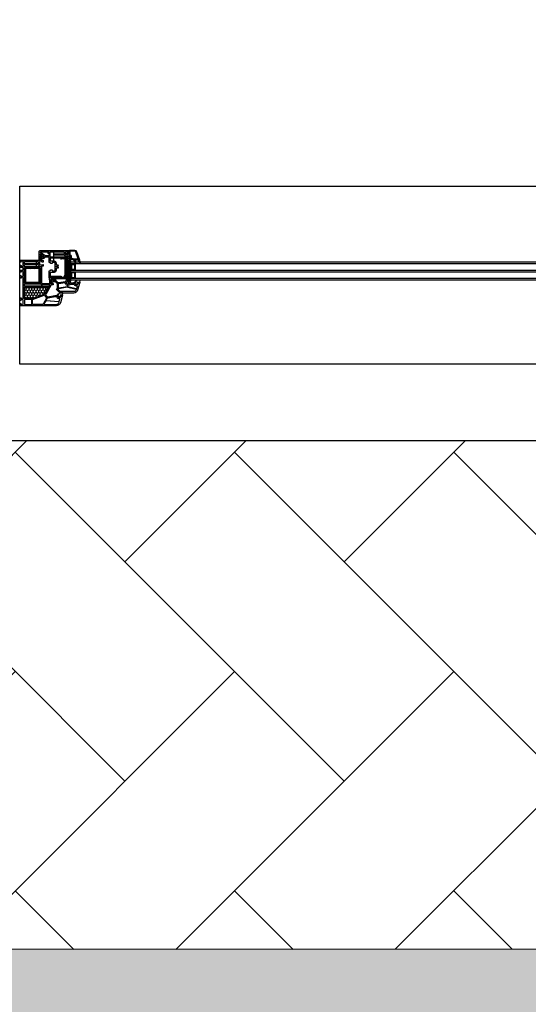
# Model space of a CAD drawing. Header units: millimetres. Extents: x 53645 to 137188, y 78097 to 135542.
# Tile 18 of 256: x 63921 to 64921, y 83594 to 85530. Entities that reach past the tile are written whole.
import ezdxf

# ---------------------------------------------------------------- set-up
doc = ezdxf.new("R2010")
doc.units = ezdxf.units.MM
for name, color, linetype, lineweight in [('GP-graas', 94, 'Continuous', 9), ('GP-POKRITIE1', 7, 'Continuous', 9), ('stair1', 7, 'Continuous', 15)]:
    doc.layers.add(name, color=color, linetype=linetype, lineweight=lineweight)
doc.layers.add('line 1 GP', color=90, linetype='Continuous', lineweight=0, plot=False)
doc.layers.add('tree', color=67, linetype='Continuous')

# ---------------------------------------------------------------- blocks, each defined once
blk = doc.blocks.new('_F85QCL')
at = {"color": 0}
for p, q in [((70.79, 224.37), (55.03, 200.29)), ((60.59, 226.22), (67.08, 201.22)), ((12.94, 218.41), (-2.82, 194.34)), ((2.74, 220.26), (9.23, 195.26)), ((33.72, 216.83), (40.21, 191.82)), ((93.95, 215.11), (100.44, 190.1)), ((43.91, 214.97), (28.16, 190.9)), ((52.25, 214.18), (75.42, 212.33)), ((104.14, 213.25), (88.39, 189.18)), ((-47.29, 206.37), (-63.05, 182.3)), ((-57.49, 208.23), (-51, 183.22)), ((-5.6, 208.23), (17.57, 206.37)), ((25.38, 204.79), (48.55, 202.94)), ((85.61, 203.07), (108.78, 201.22)), ((-65.83, 196.19), (-42.66, 194.34)), ((4.33, 197.78), (-11.42, 173.7)), ((-5.86, 199.63), (0.63, 174.63)), ((-85.15, 189.18), (-100.91, 165.1)), ((-95.35, 191.03), (-88.86, 166.03)), ((-23.2, 184.02), (-38.95, 159.94)), ((-33.4, 185.87), (-26.91, 160.87)), ((-14.2, 187.59), (8.97, 185.74)), ((-103.69, 178.99), (-80.52, 177.14)), ((-124.74, 170.26), (-140.49, 146.18)), ((-134.93, 172.11), (-128.44, 147.11)), ((-41.73, 173.83), (-18.57, 171.98)), ((54.37, 168.67), (60.86, 143.67)), ((162.79, 168.67), (169.27, 143.67)), ((-76.42, 161.79), (-69.93, 136.79)), ((64.56, 166.82), (48.81, 142.74)), ((102.42, 163.38), (86.67, 139.3)), ((92.23, 165.23), (98.72, 140.23)), ((140.28, 163.38), (124.53, 139.3)), ((130.09, 165.23), (136.58, 140.23)), ((172.98, 166.82), (157.23, 142.74)), ((-143.27, 160.07), (-120.1, 158.22)), ((-66.22, 159.94), (-81.98, 135.86)), ((46.03, 156.63), (69.2, 154.78)), ((154.45, 156.63), (177.61, 154.78)), ((-84.76, 149.75), (-61.59, 147.9)), ((83.89, 153.19), (107.06, 151.34)), ((121.75, 153.19), (144.92, 151.34)), ((145.58, 136), (152.06, 110.99)), ((-109.25, 130.71), (-125, 106.63)), ((-119.44, 132.56), (-112.95, 107.55)), ((155.77, 134.14), (140.02, 110.07)), ((137.24, 123.96), (160.4, 122.11)), ((198.79, 122.11), (183.04, 98.03)), ((188.6, 123.96), (195.09, 98.96)), ((-127.78, 120.52), (-104.61, 118.67)), ((-30.09, 118.67), (-45.84, 94.59)), ((-40.28, 120.52), (-33.79, 95.52)), ((102.42, 118.67), (86.67, 94.59)), ((92.23, 120.52), (98.72, 95.52)), ((-150.55, 110.07), (-166.3, 85.99)), ((-160.74, 111.92), (-154.26, 86.92)), ((-48.62, 108.48), (-25.45, 106.63)), ((57.68, 110.07), (41.93, 85.99)), ((47.49, 111.92), (53.97, 86.92)), ((83.89, 108.48), (107.06, 106.63)), ((180.26, 111.92), (203.43, 110.07)), ((235.07, 108.48), (241.55, 83.48)), ((245.26, 106.63), (229.51, 82.55)), ((-169.08, 99.88), (-145.92, 98.03)), ((39.15, 99.88), (62.31, 98.03)), ((124.8, 96.31), (109.04, 72.23)), ((114.6, 98.16), (121.09, 73.16)), ((191.91, 96.31), (176.16, 72.23)), ((181.72, 98.16), (188.2, 73.16)), ((226.73, 96.44), (249.89, 94.59)), ((-9.43, 87.71), (-25.19, 63.63)), ((-19.63, 89.56), (-13.14, 64.56)), ((-181.39, 80.96), (-174.91, 55.96)), ((106.26, 86.12), (129.43, 84.27)), ((155.77, 82.55), (140.02, 58.48)), ((145.58, 84.4), (152.06, 59.4)), ((173.38, 86.12), (196.54, 84.27)), ((-171.2, 79.11), (-186.95, 55.04)), ((-27.97, 77.53), (-4.8, 75.67)), ((-189.73, 68.93), (-166.57, 67.07)), ((137.24, 72.37), (160.4, 70.51)), ((210.84, 63.63), (195.09, 39.56)), ((200.65, 65.49), (207.13, 40.48)), ((228.18, 62.05), (234.67, 37.04)), ((238.37, 60.2), (222.62, 36.12)), ((-150.55, 48.16), (-166.3, 24.08)), ((-160.74, 50.01), (-154.26, 25.01)), ((192.31, 53.45), (215.47, 51.6)), ((219.84, 50.01), (243.01, 48.16)), ((-202.18, 36.12), (-217.93, 12.04)), ((-212.37, 37.97), (-205.88, 12.97)), ((-169.08, 37.97), (-145.92, 36.12)), ((86.94, 36.12), (71.18, 12.04)), ((76.74, 37.97), (83.23, 12.97)), ((167.82, 36.12), (152.06, 12.04)), ((157.62, 37.97), (164.11, 12.97)), ((-107.39, 27.65), (-100.91, 2.65)), ((-220.71, 25.93), (-197.54, 24.08)), ((-97.2, 25.8), (-112.95, 1.72)), ((68.4, 25.93), (91.57, 24.08)), ((149.28, 25.93), (172.45, 24.08)), ((210.84, 24.08), (195.09, 0)), ((200.65, 25.93), (207.13, 0.93)), ((-115.73, 15.61), (-92.57, 13.76)), ((192.31, 13.89), (215.47, 12.04)), ((235.07, 7.02), (241.55, -17.99)), ((245.26, 5.16), (229.51, -18.91)), ((-179.8, -5.16), (-195.56, -29.23)), ((-190, -3.3), (-183.51, -28.31)), ((226.73, -5.02), (249.89, -6.87)), ((52.52, -10.31), (36.76, -34.39)), ((42.32, -8.46), (48.81, -33.47)), ((191.91, -10.31), (176.16, -34.39)), ((181.72, -8.46), (188.2, -33.47)), ((-198.34, -15.34), (-175.17, -17.19)), ((-24.79, -25.66), (-18.3, -50.66)), ((33.98, -20.5), (57.15, -22.35)), ((173.38, -20.5), (196.54, -22.35)), ((-14.6, -27.51), (-30.35, -51.59)), ((-203.76, -39.42), (-197.28, -64.42)), ((-33.13, -37.7), (-9.96, -39.55)), ((154.05, -37.83), (138.3, -61.91)), ((143.86, -35.98), (150.34, -60.98)), ((-193.57, -41.27), (-209.32, -65.35)), ((222.89, -42.99), (207.13, -67.07)), ((212.69, -41.14), (219.18, -66.14)), ((-212.1, -51.46), (-188.94, -53.31)), ((-140.22, -53.31), (-155.98, -77.38)), ((-150.42, -51.46), (-143.93, -76.46)), ((135.52, -48.02), (158.68, -49.87)), ((204.35, -53.18), (227.52, -55.03)), ((243.67, -53.18), (250.16, -78.18)), ((253.86, -55.03), (238.11, -79.1)), ((-158.76, -63.49), (-135.59, -65.35)), ((159.35, -66.93), (165.83, -91.94)), ((235.33, -65.21), (258.5, -67.07)), ((169.54, -68.79), (153.79, -92.86)), ((86.94, -77.38), (71.18, -101.46)), ((76.74, -75.53), (83.23, -100.54)), ((151.01, -78.97), (174.17, -80.82)), ((-183.25, -82.54), (-199, -106.62)), ((-193.44, -80.69), (-186.95, -105.69)), ((-93.76, -84.26), (-109.51, -108.34)), ((-103.95, -82.41), (-97.47, -107.41)), ((-201.78, -92.73), (-178.61, -94.58)), ((68.4, -87.57), (91.57, -89.42)), ((216, -92.86), (200.25, -116.94)), ((205.81, -91.01), (212.3, -116.01)), ((-112.29, -94.45), (-89.13, -96.3)), ((-9.43, -99.74), (-25.19, -123.82)), ((-19.63, -97.89), (-13.14, -122.89)), ((-146.97, -106.49), (-140.49, -131.49)), ((126.52, -104.9), (110.76, -128.98)), ((116.32, -103.05), (122.81, -128.05)), ((197.47, -103.05), (220.64, -104.9)), ((-136.78, -108.34), (-152.53, -132.42)), ((-27.97, -109.93), (-4.8, -111.78)), ((-155.31, -118.53), (-132.15, -120.38)), ((107.98, -115.09), (131.15, -116.94)), ((174.7, -120.38), (158.95, -144.46)), ((164.51, -118.53), (170.99, -143.53)), ((-57.62, -134.14), (-73.37, -158.21)), ((-67.81, -132.28), (-61.33, -157.29)), ((156.17, -130.56), (179.33, -132.42)), ((-129.77, -146.04), (-123.28, -171.05)), ((-76.15, -144.32), (-52.99, -146.18)), ((40.6, -146.04), (47.09, -171.05)), ((-119.57, -147.89), (-135.33, -171.97)), ((50.8, -147.89), (35.04, -171.97)), ((-138.11, -158.08), (-114.94, -159.93)), ((32.26, -158.08), (55.43, -159.93)), ((-98.79, -173.56), (-92.3, -198.56)), ((-14.6, -170.25), (-30.35, -194.33)), ((-24.79, -168.4), (-18.3, -193.4)), ((86.94, -170.25), (71.18, -194.33)), ((76.74, -168.4), (83.23, -193.4)), ((-88.6, -175.41), (-104.35, -199.49)), ((-72.98, -180.44), (-66.49, -205.44)), ((-33.13, -180.44), (-9.96, -182.29)), ((68.4, -180.44), (91.57, -182.29)), ((-107.13, -185.6), (-83.96, -187.45)), ((-62.78, -182.29), (-78.54, -206.37)), ((138.56, -184.01), (122.81, -208.09)), ((128.37, -182.16), (134.86, -207.16)), ((-81.32, -192.48), (-58.15, -194.33)), ((120.03, -194.2), (143.2, -196.05)), ((-31.81, -208.09), (-47.56, -232.16)), ((-42, -206.23), (-35.51, -231.24)), ((31.87, -214.97), (16.11, -239.04)), ((21.67, -213.11), (28.16, -238.12)), ((78.33, -211.53), (62.58, -235.6)), ((68.14, -209.67), (74.62, -234.68)), ((-50.34, -218.27), (-27.17, -220.12)), ((59.8, -221.71), (82.96, -223.56)), ((13.33, -225.15), (36.5, -227))]:
    blk.add_line(p, q, dxfattribs=at)
blk = doc.blocks.new('3432')
h = blk.add_hatch()
h.set_pattern_fill('HONEY', color=0, angle=90, style=0)
h.set_pattern_definition([(90, (-15252.5834, 212.3573), (2.74963, 4.7625), [3.175, -6.35]), (330, (-15252.5834, 212.3573), (2.74963, -4.7625), [3.175, -6.35]), (30, (-15252.5834, 212.3573), (5.49926, 6e-07), [-6.35, 3.175])])
h.paths.add_polyline_path([(-15124.2, 302.6, -0.57735), (-15123.8, 301.8), (-15131.5, 288.5, 0.079163), (-15131.8, 287.5, -0.259107), (-15132.2, 287.1), (-15155.8, 278.5, -0.087489), (-15156, 278.5), (-15170.7, 278.5, -0.414214), (-15171.2, 279), (-15171.2, 302.1, -0.414214), (-15170.7, 302.6)])
at = {"color": 0}
for p, q in [((-15089.2, 367.7), (-15085.6, 369.8)), ((-15085.6, 369.8), (-15084, 369.5)), ((-15082.7, 374), (-15083.4, 373.3)), ((-15083.4, 370), (-15083.4, 373.3)), ((-15071.8, 374), (-15082.7, 374)), ((-15081.5, 364.9), (-15081.5, 371.6)), ((-15071.7, 372.1), (-15081, 372.1)), ((-15065.2, 357.1), (-15069.8, 370.7)), ((-15062.5, 354.9), (-15068, 371.3)), ((-15097.9, 358.8), (-15097.9, 358.8)), ((-15097.1, 357.3), (-15095.6, 358.8)), ((-15094.8, 357.3), (-15093.3, 358.8)), ((-15092.6, 357.3), (-15091.1, 358.8)), ((-15090.9, 356.7), (-15089.7, 357.9)), ((-15090.9, 354.4), (-15089.4, 355.9)), ((-15090.9, 352.2), (-15089.4, 353.7)), ((-15090.9, 349.9), (-15089.4, 351.4)), ((-15090.9, 347.7), (-15089.4, 349.2)), ((-15089.4, 365.7), (-15089.4, 367.3)), ((-15087.4, 365.7), (-15087.4, 366.1)), ((-15087.2, 366.5), (-15085.4, 367.6)), ((-15085.1, 367.6), (-15083.9, 367.4)), ((-15083.4, 353.6), (-15085.1, 354.1)), ((-15085.1, 354.1), (-15085.1, 351.7)), ((-15083.4, 351.7), (-15085.1, 351.7)), ((-15084.6, 351.7), (-15084.6, 347)), ((-15080.5, 313.2), (-15083.5, 361.2)), ((-15080.5, 361.2), (-15083.5, 313.2)), ((-15083.4, 364.6), (-15083.4, 366.9)), ((-15083.4, 310.6), (-15083.4, 353.6)), ((-15080.9, 362.5), (-15081.3, 362.5)), ((-15080.6, 364.4), (-15081, 364.4)), ((-15080.4, 358.9), (-15080.4, 362)), ((-15074.9, 354.7), (-15079.1, 356.8)), ((-15078.5, 358.9), (-15078.5, 362.3)), ((-15074.1, 356.5), (-15078.3, 358.5)), ((-15065.7, 356.4), (-15073.9, 356.4)), ((-15062.7, 354.5), (-15073.9, 354.5)), ((-15073, 352.5), (-15073.4, 354.5)), ((-15071.6, 354.3), (-15071.6, 354.5)), ((-15061.8, 349.2), (-15064.7, 354.5)), ((-15061, 349.5), (-15062.5, 354.9)), ((-15062.4, 354.8), (-15062.4, 354.8)), ((-15170.5, 338.7), (-15169.4, 339.7)), ((-15170.5, 336.5), (-15169, 338)), ((-15170.5, 334.4), (-15169, 335.9)), ((-15170.5, 332.3), (-15169, 333.8)), ((-15170.5, 330.1), (-15169, 331.6)), ((-15170.5, 328), (-15169, 329.5)), ((-15168.8, 338.3), (-15167.3, 339.8)), ((-15166.6, 338.3), (-15165.1, 339.8)), ((-15164.5, 338.3), (-15163, 339.8)), ((-15162.4, 338.3), (-15160.9, 339.8)), ((-15160.3, 338.3), (-15158.8, 339.8)), ((-15158.2, 338.3), (-15156.7, 339.8)), ((-15156, 338.3), (-15154.5, 339.8)), ((-15153.9, 338.3), (-15152.4, 339.8)), ((-15151.8, 338.3), (-15150.3, 339.8)), ((-15149.7, 338.3), (-15148.2, 339.8)), ((-15147.5, 338.3), (-15146, 339.8)), ((-15145.4, 338.3), (-15143.9, 339.8)), ((-15143.3, 338.3), (-15141.8, 339.8)), ((-15142, 337.4), (-15140.6, 338.8)), ((-15142, 335.3), (-15140.5, 336.8)), ((-15142, 333.2), (-15140.5, 334.7)), ((-15142, 331.1), (-15140.5, 332.6)), ((-15142, 328.9), (-15140.5, 330.4)), ((-15090.9, 345.4), (-15089.4, 346.9)), ((-15090.9, 343.1), (-15089.4, 344.6)), ((-15090.9, 340.9), (-15089.4, 342.4)), ((-15090.9, 338.6), (-15089.4, 340.1)), ((-15090.9, 336.3), (-15089.4, 337.8)), ((-15090.9, 334.1), (-15089.4, 335.6)), ((-15090.9, 331.8), (-15089.4, 333.3)), ((-15090.9, 329.6), (-15089.4, 331.1)), ((-15084.6, 348), (-15086.4, 348)), ((-15086.4, 348), (-15086.4, 317)), ((-15084.6, 347), (-15086.4, 347)), ((-15084.6, 345), (-15086.4, 345)), ((-15084.6, 337), (-15086.4, 337)), ((-15084.6, 335), (-15086.4, 335)), ((-15084.6, 334), (-15086.4, 334)), ((-15084.6, 345), (-15084.6, 319)), ((-15083.4, 341.2), (-15083.4, 317)), ((-15078, 347.3), (-15079, 347.3)), ((-15078, 346.3), (-15079, 346.3)), ((-15078, 346.3), (-15079, 346.3)), ((-15078, 345.3), (-15079, 345.3)), ((-15078, 344.3), (-15079, 344.3)), ((-15078, 343.3), (-15079, 343.3)), ((-15078, 342.3), (-15079, 342.3)), ((-15078, 341.3), (-15079, 341.3)), ((-15078, 340.3), (-15079, 340.3)), ((-15078, 339.3), (-15079, 339.3)), ((-15078, 338.3), (-15079, 338.3)), ((-15078, 337.3), (-15079, 337.3)), ((-15078, 336.3), (-15079, 336.3)), ((-15078, 331.3), (-15079, 331.3)), ((-15078, 330.3), (-15079, 330.3)), ((-15078, 330.3), (-15079, 330.3)), ((-15078, 329.3), (-15079, 329.3)), ((-15078, 346.3), (-15078, 347.3)), ((-15078, 336.3), (-15078, 335.3)), ((-15078, 330.3), (-15078, 331.3)), ((-15077, 347.3), (-15077, 346.3)), ((-15077, 336.3), (-15077, 335.3)), ((-15077, 331.3), (-15077, 330.3)), ((-15076, 347.3), (-15076, 346.3)), ((-15076, 336.3), (-15076, 335.3)), ((-15076, 331.3), (-15076, 330.3)), ((-15075, 347.3), (-15075, 346.3)), ((-15075, 336.3), (-15075, 335.3)), ((-15075, 331.3), (-15075, 330.3)), ((-15074, 347.3), (-15074, 346.3)), ((-15074, 336.3), (-15074, 335.3)), ((-15074, 331.3), (-15074, 330.3)), ((-15073, 347.3), (-15073, 346.3)), ((-15073, 336.3), (-15073, 335.3)), ((-15073, 331.3), (-15073, 330.3)), ((-15072.5, 347.3), (-15071.5, 347.3)), ((-15072.5, 346.3), (-15072.5, 347.3)), ((-15072.5, 346.3), (-15071.5, 346.3)), ((-15072.5, 346.3), (-15071.5, 346.3)), ((-15072.5, 345.3), (-15071.5, 345.3)), ((-15072.5, 344.3), (-15071.5, 344.3)), ((-15072.5, 343.3), (-15071.5, 343.3)), ((-15072.5, 342.3), (-15071.5, 342.3)), ((-15072.5, 341.3), (-15071.5, 341.3)), ((-15072.5, 340.3), (-15071.5, 340.3)), ((-15072.5, 339.3), (-15071.5, 339.3)), ((-15072.5, 338.3), (-15071.5, 338.3)), ((-15072.5, 337.3), (-15071.5, 337.3)), ((-15072.5, 336.3), (-15072.5, 335.3)), ((-15072.5, 336.3), (-15071.5, 336.3)), ((-15072.5, 331.3), (-15071.5, 331.3)), ((-15072.5, 330.3), (-15072.5, 331.3)), ((-15072.5, 330.3), (-15071.5, 330.3)), ((-15072.5, 330.3), (-15071.5, 330.3)), ((-15072.5, 329.3), (-15071.5, 329.3)), ((-15170.5, 325.9), (-15169, 327.4)), ((-15170.5, 323.8), (-15169, 325.3)), ((-15170.5, 321.7), (-15169, 323.2)), ((-15170.5, 319.5), (-15169, 321)), ((-15170.5, 317.4), (-15169, 318.9)), ((-15170.5, 315.3), (-15169, 316.8)), ((-15170.5, 313.2), (-15169, 314.7)), ((-15170.5, 311.1), (-15169, 312.6)), ((-15169.6, 309.9), (-15168.2, 311.3)), ((-15167.6, 309.8), (-15166.1, 311.3)), ((-15165.4, 309.8), (-15163.9, 311.3)), ((-15163.3, 309.8), (-15161.8, 311.3)), ((-15161.2, 309.8), (-15159.7, 311.3)), ((-15159.1, 309.8), (-15157.6, 311.3)), ((-15157, 309.8), (-15155.8, 311)), ((-15154.8, 309.8), (-15153.3, 311.3)), ((-15152.7, 309.8), (-15151.2, 311.3)), ((-15150.6, 309.8), (-15149.1, 311.3)), ((-15148.5, 309.8), (-15147, 311.3)), ((-15146.3, 309.8), (-15144.8, 311.3)), ((-15144.2, 309.8), (-15142.7, 311.3)), ((-15142.1, 309.8), (-15140.5, 311.4)), ((-15142, 326.8), (-15140.5, 328.3)), ((-15142, 324.7), (-15140.5, 326.2)), ((-15142, 322.6), (-15140.5, 324.1)), ((-15142, 320.5), (-15140.5, 322)), ((-15142, 318.3), (-15140.5, 319.8)), ((-15142, 316.2), (-15140.5, 317.7)), ((-15142, 314.1), (-15140.5, 315.6)), ((-15142, 312), (-15140.5, 313.5)), ((-15119.1, 321.8), (-15117.4, 323.5)), ((-15118.3, 320.2), (-15117.1, 321.5)), ((-15116.7, 321.9), (-15115.1, 323.5)), ((-15116.3, 320), (-15114.8, 321.5)), ((-15114.4, 321.9), (-15112.9, 323.5)), ((-15114, 320), (-15112.5, 321.5)), ((-15112.2, 321.9), (-15110.6, 323.5)), ((-15111.8, 320), (-15110.3, 321.5)), ((-15109.9, 321.9), (-15108.3, 323.5)), ((-15109.5, 320), (-15108, 321.5)), ((-15107.7, 321.9), (-15106.1, 323.5)), ((-15107.2, 320), (-15105.7, 321.5)), ((-15105.4, 321.9), (-15103.8, 323.5)), ((-15105, 320), (-15103.5, 321.5)), ((-15103.1, 321.9), (-15101.6, 323.5)), ((-15102.7, 320), (-15101.2, 321.5)), ((-15100.9, 321.9), (-15099.3, 323.5)), ((-15100.5, 320), (-15099, 321.5)), ((-15098.2, 320), (-15096.7, 321.5)), ((-15095.9, 320), (-15094.4, 321.5)), ((-15093.7, 320), (-15091.2, 322.5)), ((-15092.3, 323.7), (-15089.4, 326.5)), ((-15090.9, 327.3), (-15089.4, 328.8)), ((-15084.6, 320), (-15086.4, 320)), ((-15084.6, 319), (-15086.4, 319)), ((-15084.6, 317), (-15086.4, 317)), ((-15086.4, 317), (-15084.6, 310.4)), ((-15084.7, 310.4), (-15084.7, 308.5)), ((-15084.6, 319), (-15084.6, 319.6)), ((-15084.6, 310.4), (-15084.6, 317)), ((-15084.6, 310.6), (-15084.6, 317)), ((-15083.4, 315), (-15084.6, 315)), ((-15084.6, 310.4), (-15083.4, 310.6)), ((-15080.9, 312.9), (-15083.5, 312.9)), ((-15083.5, 309.1), (-15080.9, 309.8)), ((-15080.9, 309.8), (-15080.9, 312.9)), ((-15078, 328.3), (-15079, 328.3)), ((-15078, 327.3), (-15079, 327.3)), ((-15078, 326.3), (-15079, 326.3)), ((-15078, 325.3), (-15079, 325.3)), ((-15078, 324.3), (-15079, 324.3)), ((-15078, 323.3), (-15079, 323.3)), ((-15078, 322.3), (-15079, 322.3)), ((-15078, 321.3), (-15079, 321.3)), ((-15078, 320.3), (-15079, 320.3)), ((-15078, 320.3), (-15078, 319.3)), ((-15077, 320.3), (-15077, 319.3)), ((-15076, 320.3), (-15076, 319.3)), ((-15075, 320.3), (-15075, 319.3)), ((-15074, 320.3), (-15074, 319.3)), ((-15073, 320.3), (-15073, 319.3)), ((-15072.5, 328.3), (-15071.5, 328.3)), ((-15072.5, 327.3), (-15071.5, 327.3)), ((-15072.5, 326.3), (-15071.5, 326.3)), ((-15072.5, 325.3), (-15071.5, 325.3)), ((-15072.5, 324.3), (-15071.5, 324.3)), ((-15072.5, 323.3), (-15071.5, 323.3)), ((-15072.5, 322.3), (-15071.5, 322.3)), ((-15072.5, 321.3), (-15071.5, 321.3)), ((-15072.5, 320.3), (-15072.5, 319.3)), ((-15072.5, 320.3), (-15071.5, 320.3)), ((-15084.7, 308.5), (-15083.5, 308.9)), ((-15083.5, 308.9), (-15083.5, 309.1))]:
    blk.add_line(p, q, dxfattribs=at)
for points in [[(-15180.5, 500), (-13180.4, 500), (-13180.4, 150), (-15180.5, 150)], [(-15080.5, 315.2), (-15080.5, 313.2), (-15083.5, 313.2), (-15083.5, 361.2), (-15080.5, 361.2)], [(-13948.4, 347.3), (-15080.5, 347.3), (-15080.5, 351.3), (-13948.4, 351.3)], [(-13948.4, 331.3), (-15080.5, 331.3), (-15080.5, 335.3), (-13948.4, 335.3)], [(-15079, 347.3), (-15071.5, 347.3), (-15071.5, 335.3), (-15079, 335.3)], [(-15079, 331.3), (-15071.5, 331.3), (-15071.5, 319.3), (-15079, 319.3)], [(-15078, 346.3), (-15072.5, 346.3), (-15072.5, 336.3), (-15078, 336.3)], [(-15078, 330.3), (-15072.5, 330.3), (-15072.5, 320.3), (-15078, 320.3)], [(-13948.4, 315.3), (-15080.5, 315.3), (-15080.5, 319.3), (-13948.4, 319.3)]]:
    blk.add_lwpolyline(points, close=True, dxfattribs=at)
for points in [[(-15084.2, 374), (-15083.4, 373.3), (-15083.4, 372.8), (-15083.6, 370, -0.446275), (-15084.2, 369.5), (-15085.3, 369.7, -0.36397), (-15085.7, 370.2), (-15085.7, 371.2, 0.414214), (-15086.2, 371.7), (-15088.9, 371.7, 0.414214), (-15090.4, 370.2), (-15090.4, 365.4), (-15089.4, 364.4), (-15084.2, 365.5, -0.454146), (-15083.6, 365), (-15083.5, 362.4, -0.016582), (-15083.4, 362.2), (-15083.4, 354.3, -0.493145), (-15083.8, 354), (-15085.8, 354.5, 0.493145), (-15086.4, 354.1), (-15086.4, 331.7, -0.201513), (-15086.6, 331.4, 0.420084), (-15086.6, 330.6, -0.201513), (-15086.4, 330.3), (-15086.4, 315), (-15088.3, 310.8, 0.628383), (-15085.9, 308.1), (-15078.7, 310), (-15073.9, 310, 0.414214), (-15073.4, 310.5, -0.414214), (-15072.4, 311.5), (-15070.8, 311.5), (-15070.6, 311.2, -0.57735), (-15071.1, 310.3), (-15071.6, 310.3, 0.38517), (-15072.1, 309.9, 1.105542), (-15065.1, 309.9, 0.38517), (-15065.6, 310.3), (-15066, 310.3, -0.57735), (-15066.6, 311.2), (-15066.4, 311.5), (-15062.7, 311.5, -0.493145), (-15062.5, 311.1), (-15066.5, 295.9, -0.339454), (-15074.3, 290), (-15101, 290, -0.198912), (-15101.7, 290.3), (-15108.3, 296.9, -0.414214), (-15108.3, 297.6), (-15106.6, 299.3, 0.198912), (-15106.4, 299.6), (-15106.4, 308.3, 0.198912), (-15106.6, 308.6), (-15111.3, 313.4, 0.198912), (-15111.7, 313.5), (-15113.1, 313.5), (-15113.3, 313.8, -0.57735), (-15112.7, 314.7), (-15112.2, 314.7, 0.414214), (-15111.7, 315.2), (-15111.7, 316.6, 0.414214), (-15112.2, 317.1), (-15119.2, 317.1, 0.455633), (-15119.7, 316.5), (-15119.5, 315.1, 0.373972), (-15119, 314.7), (-15117.8, 314.7, -0.57735), (-15117.3, 313.8), (-15117.5, 313.5), (-15120.9, 313.5, -0.373885), (-15121.4, 313.9), (-15122.4, 321.5), (-15122.4, 333.6, -0.414214), (-15122.1, 333.9), (-15120.5, 333.9, 0.414214), (-15120.2, 334.2), (-15120.2, 335.6, -0.414214), (-15119.9, 335.9), (-15116.8, 335.9, -0.414214), (-15116.5, 335.6), (-15116.5, 334.4, 0.414214), (-15116, 333.9), (-15111.9, 333.9, 0.414214), (-15110.9, 334.9), (-15110.9, 341.3, -0.201513), (-15110.8, 341.6, 0.420084), (-15110.8, 342.4, -0.201513), (-15110.9, 342.7), (-15110.9, 349.1, 0.414214), (-15111.9, 350.1), (-15116, 350.1, 0.414214), (-15116.5, 349.6), (-15116.5, 348.4, -0.414214), (-15116.8, 348.1), (-15119.9, 348.1, -0.414214), (-15120.2, 348.4), (-15120.2, 349.8, 0.414214), (-15120.5, 350.1), (-15122.1, 350.1, -0.414214), (-15122.4, 350.4), (-15122.4, 359, 0.414214), (-15123.9, 360.5), (-15130.9, 360.5, 0.414214), (-15131.4, 360, -0.414214), (-15131.9, 359.5), (-15134.1, 359.5), (-15134.3, 359.8, -0.57735), (-15133.7, 360.7), (-15133.2, 360.7, 0.414214), (-15132.7, 361.2), (-15132.7, 362.2, 0.244698), (-15133, 362.6), (-15136, 364.7, 0.315299), (-15136.6, 364.7), (-15139.9, 362.4, 0.244698), (-15140.1, 362), (-15140.1, 361.2, 0.414214), (-15139.6, 360.7), (-15138.8, 360.7, -0.57735), (-15138.3, 359.8), (-15138.5, 359.5), (-15142.1, 359.5, -0.414214), (-15142.4, 359.8), (-15142.4, 371, -0.414214), (-15139.4, 374)], [(-15123.1, 371.2, -0.414214), (-15122.6, 370.7), (-15122.6, 369.7, -0.414214), (-15123.1, 369.2), (-15124.4, 369.2, 0.414214), (-15124.9, 368.7), (-15124.9, 368.5, 0.414214), (-15124.4, 368), (-15123.1, 368, -0.414214), (-15122.6, 367.5), (-15122.6, 363.5, -0.436376), (-15123.2, 363, 0.01877), (-15123.4, 363), (-15129.9, 363, -0.153915), (-15130.2, 363.1), (-15139.4, 369.6, -0.244698), (-15139.6, 370), (-15139.6, 370.7, -0.414214), (-15139.1, 371.2)], [(-15114.7, 371.2, -0.414214), (-15114.2, 370.7), (-15114.2, 361, -0.414214), (-15114.7, 360.5), (-15119.9, 360.5, -0.284915), (-15120.4, 360.8, 0.045769), (-15120.7, 361.4, -0.162278), (-15120.8, 361.7), (-15120.8, 370.7, -0.414214), (-15120.3, 371.2)], [(-15093.4, 371.2, -0.414214), (-15092.9, 370.7), (-15092.9, 366.7, -0.414214), (-15093.4, 366.2), (-15112.6, 366.2, -0.414214), (-15113.1, 366.7), (-15113.1, 370.7, -0.414214), (-15112.6, 371.2)], [(-15136.4, 309), (-15114.9, 309, -0.414214), (-15114.4, 308.5), (-15114.4, 307, -0.414214), (-15114.9, 306.5), (-15117.6, 306.5, 0.267949), (-15118.5, 306), (-15129.3, 287.3, 0.339454), (-15129.2, 286.1), (-15125.9, 282.8, 0.245592), (-15125, 282.5), (-15111.1, 285, -0.043661), (-15110.6, 285), (-15107.9, 285, 0.414214), (-15107.4, 285.5, -0.414214), (-15106.4, 286.5), (-15104.8, 286.5), (-15104.6, 286.2, -0.57735), (-15105.1, 285.3), (-15105.6, 285.3, 0.414214), (-15106.1, 284.8), (-15106.1, 284.5, 1), (-15099.1, 284.5), (-15099.1, 284.8, 0.414214), (-15099.6, 285.3), (-15100, 285.3, -0.57735), (-15100.6, 286.2), (-15100.4, 286.5), (-15096.7, 286.5, -0.493145), (-15096.5, 286.1), (-15100.5, 270.9, -0.339454), (-15108.3, 265), (-15179.9, 265, -0.414214), (-15180.4, 265.5), (-15180.4, 267.4), (-15180.4, 267.7), (-15178.9, 269.2), (-15178.4, 269.2, -0.414214), (-15177.9, 268.7), (-15177.9, 268.3, -0.198912), (-15178, 268.2), (-15178.7, 267.5, 0.700208), (-15178.4, 267), (-15174.2, 267.4, 0.388879), (-15173.7, 267.9), (-15173.7, 276.5, 0.388879), (-15174.2, 277), (-15178.1, 277.3, 0.700208), (-15178.4, 276.8), (-15178, 276.4, -0.198912), (-15177.9, 276.3), (-15177.9, 275.9, -0.414214), (-15178.4, 275.4), (-15178.9, 275.4), (-15180.4, 276.9), (-15180.4, 279.4), (-15178.9, 280.9), (-15178.4, 280.9, -0.414214), (-15177.9, 280.4), (-15177.9, 280, -0.198912), (-15178, 279.9), (-15178.4, 279.5, 0.700208), (-15178.1, 279), (-15174.2, 279.3, 0.388879), (-15173.7, 279.8), (-15173.7, 320.2, 0.388879), (-15174.2, 320.7), (-15178.1, 321, 0.700208), (-15178.4, 320.5), (-15178, 320.1, -0.198912), (-15177.9, 320), (-15177.9, 319.6, -0.414214), (-15178.4, 319.1), (-15178.9, 319.1), (-15180.4, 320.6), (-15180.4, 323.1), (-15178.9, 324.6), (-15178.4, 324.6, -0.414214), (-15177.9, 324.1), (-15177.9, 323.7, -0.198912), (-15178, 323.6), (-15178.4, 323.2, 0.700208), (-15178.1, 322.7), (-15174.2, 323, 0.388879), (-15173.7, 323.5), (-15173.7, 332.1, 0.388879), (-15174.2, 332.6), (-15178.4, 333, 0.700208), (-15178.7, 332.5), (-15178, 331.8, -0.198912), (-15177.9, 331.7), (-15177.9, 331.3, -0.414214), (-15178.4, 330.8), (-15178.9, 330.8), (-15180.4, 332.3), (-15180.4, 332.6), (-15180.4, 334.5, -0.414214), (-15179.9, 335), (-15174.2, 335, 0.414214), (-15173.7, 335.5), (-15173.7, 339.9, 0.414214), (-15174.2, 340.4), (-15179.9, 340.4, -0.414214), (-15180.4, 340.9), (-15180.4, 343.1), (-15178.9, 344.6), (-15178.4, 344.6, -0.414214), (-15177.9, 344.1), (-15177.9, 343.7, -0.198912), (-15178, 343.6), (-15178.7, 342.9, 0.700208), (-15178.4, 342.4), (-15174.2, 342.8, 0.388879), (-15173.7, 343.3), (-15173.7, 352.1, 0.388879), (-15174.2, 352.6), (-15178.4, 353, 0.700208), (-15178.7, 352.5), (-15178, 351.8, -0.198912), (-15177.9, 351.7), (-15177.9, 351.3, -0.414214), (-15178.4, 350.8), (-15178.9, 350.8), (-15180.4, 352.3), (-15180.4, 352.6), (-15180.4, 354.5, -0.414214), (-15179.9, 355), (-15135.2, 355), (-15134.4, 354.3), (-15134.4, 353.8), (-15134.6, 351, -0.446275), (-15135.2, 350.5), (-15136.3, 350.7, -0.36397), (-15136.7, 351.2), (-15136.7, 352.2, 0.414214), (-15137.2, 352.7), (-15139.9, 352.7, 0.414214), (-15141.4, 351.2), (-15141.4, 346.4), (-15140.4, 345.4), (-15135.2, 346.5, -0.454146), (-15134.6, 346), (-15134.4, 343.3, -0.51393), (-15134.8, 343), (-15136.8, 343.5, 0.493145), (-15137.4, 343.1), (-15137.4, 310, 0.414214)], [(-15170.7, 347.2, -0.414214), (-15171.2, 347.7), (-15171.2, 351.7, -0.414214), (-15170.7, 352.2), (-15148.9, 352.2, -0.414214), (-15148.4, 351.7), (-15148.4, 347.7, -0.414214), (-15148.9, 347.2)], [(-15146.8, 347.2, -0.414214), (-15147.3, 347.7), (-15147.3, 351.7, -0.414214), (-15146.8, 352.2), (-15144.4, 352.2, -0.414214), (-15143.9, 351.7), (-15143.9, 347.7, -0.414214), (-15144.4, 347.2)], [(-15139.3, 360.7, -0.414214), (-15139.8, 361.2, -0.054959), (-15139.7, 361.9, -0.351258), (-15139.5, 362.1), (-15133.1, 362.1, -0.351258), (-15132.9, 361.9, -0.054959), (-15132.8, 361.2, -0.414214), (-15133.3, 360.7), (-15133.8, 360.7, 0.57735), (-15134.3, 359.8), (-15134.1, 359.5), (-15132.6, 359.5, -0.414214), (-15132.4, 359.3), (-15132.4, 358.8, -0.407864), (-15133.4, 357.8), (-15139.6, 357.7, 0.433601), (-15140, 357.2), (-15140, 356.9, 0.363714), (-15139.3, 356.2), (-15138.3, 356.1, 0.169782), (-15138.1, 356.2, -1.241435), (-15137.7, 355), (-15140.8, 355, -0.414214), (-15142, 356.2), (-15142, 359.2, -0.414214), (-15141.7, 359.5), (-15138.5, 359.5), (-15138.3, 359.8, 0.57735), (-15138.9, 360.7)], [(-15137.8, 365.9, -0.520567), (-15137.8, 365.1), (-15139.4, 364, -0.606815), (-15140.1, 364.4), (-15140.1, 366.7, -0.606815), (-15139.4, 367.1)], [(-15114.7, 359.4, -0.414214), (-15114.2, 358.9), (-15114.2, 353.1, -0.414214), (-15114.7, 352.6), (-15119.4, 352.6, -0.414214), (-15119.9, 353.1), (-15119.9, 358.9, -0.414214), (-15119.4, 359.4)], [(-15100.2, 359.4, -0.414214), (-15099.7, 358.9), (-15099.7, 356.9, 1), (-15098.7, 356.9), (-15098.7, 358.9, -0.414214), (-15098.2, 359.4), (-15086.4, 359.4, -0.414214), (-15085.9, 358.9), (-15085.9, 357.6, -0.387795), (-15086.4, 357.1, 0.387795), (-15088.9, 354.3), (-15088.9, 332.3, 0.229416), (-15088.9, 329.7), (-15088.9, 320.1, -0.414214), (-15089.4, 319.6), (-15119.2, 319.6, -0.373972), (-15119.7, 320), (-15119.9, 321.6, -0.034844), (-15119.9, 321.7), (-15119.9, 330.9, -0.414214), (-15119.4, 331.4), (-15111.9, 331.4, 0.414214), (-15108.4, 334.9), (-15108.4, 338.7, -0.39896), (-15108, 339.2), (-15104.9, 339.4, 0.39896), (-15104.4, 339.9), (-15104.4, 340.3, 0.39896), (-15104.9, 340.8), (-15107.7, 341, -0.442836), (-15108.2, 341.5, 0.074681), (-15108.2, 342.5, -0.442836), (-15107.7, 343), (-15104.9, 343.2, 0.39896), (-15104.4, 343.7), (-15104.4, 344.1, 0.39896), (-15104.9, 344.6), (-15108, 344.8, -0.39896), (-15108.4, 345.3), (-15108.4, 349.1, 0.414214), (-15111.9, 352.6), (-15112.6, 352.6, -0.414214), (-15113.1, 353.1), (-15113.1, 358.9, -0.414214), (-15112.6, 359.4)], [(-15089.4, 356.8), (-15089.4, 326.5, -0.116434), (-15089.6, 325.6), (-15091.9, 321.1, -0.284079), (-15093.7, 320), (-15117.6, 320, -0.414214), (-15119.1, 321.5), (-15119.1, 322, -0.414214), (-15117.6, 323.5), (-15099.1, 323.5), (-15099.1, 321.9), (-15117.7, 321.9, 0.940252), (-15117.7, 321.5), (-15093.8, 321.5, 0.228035), (-15093.2, 321.8), (-15091, 326.3, 0.116434), (-15090.9, 326.5), (-15090.9, 356.8, 0.414214), (-15091.4, 357.3), (-15097.9, 357.3), (-15097.9, 358.8), (-15091.4, 358.8, -0.414214)], [(-15093.4, 365.5, -0.372896), (-15092.9, 365.1, 0.161969), (-15092.2, 363.7), (-15091.2, 362.7, 0.251647), (-15088.9, 362), (-15086.5, 362.5, -0.4743), (-15085.9, 362), (-15085.9, 361, -0.414214), (-15086.4, 360.5), (-15112.6, 360.5, -0.414214), (-15113.1, 361), (-15113.1, 365, -0.414214), (-15112.6, 365.5)], [(-15170.7, 341.5, -0.414214), (-15171.2, 342), (-15171.2, 346, -0.414214), (-15170.7, 346.5), (-15148.9, 346.5, -0.414214), (-15148.4, 346), (-15148.4, 342, -0.414214), (-15148.9, 341.5)], [(-15170.7, 309.4, -0.414214), (-15171.2, 309.9), (-15171.2, 319.1, 1), (-15171.2, 319.7), (-15171.2, 330.1, 1), (-15171.2, 330.7), (-15171.2, 339.9, -0.414214), (-15170.7, 340.4), (-15140.4, 340.4, -0.414214), (-15139.9, 339.9), (-15139.9, 309.9, -0.414214), (-15140.4, 309.4)], [(-15155.8, 311.3), (-15155.8, 309.8), (-15169, 309.8, -0.414214), (-15170.5, 311.3), (-15170.5, 338.3, -0.414214), (-15169, 339.8), (-15142, 339.8, -0.414214), (-15140.5, 338.3), (-15140.5, 311.3, -0.414214), (-15142, 309.8), (-15155.3, 309.8), (-15155.3, 311.3), (-15142, 311.3), (-15142, 338.3), (-15169, 338.3), (-15169, 311.3)], [(-15146.8, 341.5, -0.414214), (-15147.3, 342), (-15147.3, 346, -0.414214), (-15146.8, 346.5), (-15144.4, 346.5, -0.372896), (-15143.9, 346.1, 0.161969), (-15143.2, 344.7), (-15142.2, 343.7, 0.198912), (-15140.4, 342.9, -0.414214), (-15139.9, 342.4), (-15139.9, 342, -0.414214), (-15140.4, 341.5)], [(-15118.3, 314.7, -0.414214), (-15118.8, 315.2, -0.054959), (-15118.7, 315.9, -0.351258), (-15118.5, 316.1), (-15112.1, 316.1, -0.351258), (-15111.9, 315.9, -0.054959), (-15111.8, 315.2, -0.414214), (-15112.3, 314.7), (-15112.8, 314.7, 0.57735), (-15113.3, 313.8), (-15113.1, 313.5), (-15111.7, 313.5, -0.414214), (-15111.5, 313.3), (-15111.5, 312.8, -0.407864), (-15112.4, 311.8), (-15118.6, 311.7, 0.433601), (-15119, 311.2), (-15119, 310.9, 0.363714), (-15118.3, 310.2), (-15117.3, 310.1, 0.169782), (-15117.1, 310.2, -1.241435), (-15116.7, 309), (-15119.8, 309, -0.414214), (-15121, 310.2), (-15121, 313.2, -0.414214), (-15120.7, 313.5), (-15117.5, 313.5), (-15117.4, 313.8, 0.57735), (-15117.9, 314.7)], [(-15089.4, 318.5, -0.414214), (-15088.9, 318), (-15088.9, 315.6, -0.103244), (-15089, 315.4), (-15090.2, 312.6, -0.251284), (-15090.6, 312.3), (-15104.1, 309.9, -0.28183), (-15104.6, 310.1, 0.034736), (-15104.8, 310.4), (-15109.1, 314.7, -0.198912), (-15109.2, 315), (-15109.2, 318, -0.414214), (-15108.7, 318.5)], [(-15091.5, 311, -0.498043), (-15090.9, 310.5, 0.394481), (-15087.2, 305.6, -0.365019), (-15086.8, 305.1), (-15086.8, 303.1, -0.36397), (-15087.2, 302.6), (-15103.4, 299.8, -0.466308), (-15103.9, 300.3), (-15103.9, 308.4, -0.36397), (-15103.5, 308.9)], [(-15071.2, 312.6, 0.414214), (-15071.9, 311.9), (-15071.9, 311.8, 0.414214), (-15071.6, 311.5), (-15070.8, 311.5), (-15070.6, 311.2, -0.57735), (-15071.1, 310.3), (-15071.6, 310.3, 0.414214), (-15072.1, 309.8), (-15072.1, 309.5, 0.020024), (-15072, 309.2, 0.390947), (-15071, 308.3), (-15066.1, 308.3, 0.390947), (-15065.1, 309.2), (-15065.1, 309.5), (-15065.1, 309.8, 0.414214), (-15065.6, 310.3), (-15066, 310.3, -0.57735), (-15066.5, 311.2), (-15066.4, 311.5), (-15062.3, 311.5), (-15061.3, 314.9, 0.502334), (-15061.6, 315.3), (-15068.3, 315.3), (-15069.1, 312.8, -0.349418), (-15069.4, 312.6)], [(-15170.7, 303.3, -0.414214), (-15171.2, 303.8), (-15171.2, 307.8, -0.414214), (-15170.7, 308.3), (-15139.8, 308.3, -0.252264), (-15139.4, 308.1, 0.152167), (-15137.8, 306.8, -0.305615), (-15137.4, 306.3), (-15137.4, 303.8, -0.414214), (-15137.9, 303.3)], [(-15155.9, 278.5), (-15170.7, 278.5, -0.414214), (-15171.2, 279), (-15171.2, 302.1, -0.414214), (-15170.7, 302.6), (-15124.2, 302.6, -0.57735), (-15123.8, 301.9), (-15131.5, 288.5, 0.079163), (-15131.9, 287.5, -0.259107), (-15132.2, 287.1)], [(-15123.9, 302.6, -0.57735), (-15123.6, 302.1), (-15132.2, 287.2, -0.176327), (-15132.4, 287.1), (-15155.9, 278.5, -0.087489), (-15156, 278.5), (-15170.9, 278.5, -0.414214), (-15171.2, 278.8), (-15171.2, 302.3, -0.414214), (-15170.9, 302.6)], [(-15136.2, 303.3), (-15123.2, 303.3, 0.267949), (-15122.8, 303.6), (-15121.4, 306.1, 0.57735), (-15121.6, 306.5), (-15136.2, 306.5, 0.414214), (-15136.7, 306), (-15136.7, 303.8, 0.414214)], [(-15087, 302, -0.109518), (-15085.7, 301.9), (-15069.5, 297.6, -0.414214), (-15069.2, 297), (-15069.2, 296.7, -0.339454), (-15074.3, 292.8), (-15099.9, 292.8, -0.198912), (-15100.6, 293.1), (-15104.6, 297.1, -0.382222), (-15104.6, 297.7, 0.088112), (-15104.1, 298.7, -0.274835), (-15103.7, 299)], [(-15074.1, 307.5, -0.293253), (-15073.6, 307.2, 0.339137), (-15067.7, 304.1, -0.546119), (-15067.3, 303.7), (-15068.7, 298.6, -0.414214), (-15069.3, 298.2), (-15085.7, 302.6, -0.339454), (-15086.1, 303.1), (-15086.1, 305.1, -0.339454), (-15085.7, 305.5), (-15078.5, 307.5, -0.065543), (-15078.3, 307.5)], [(-15156.5, 268.3), (-15156.5, 276.9, 0.414214), (-15157, 277.4), (-15170.7, 277.4, 0.414214), (-15171.2, 276.9), (-15171.2, 268.3, 0.414214), (-15170.7, 267.8), (-15157, 267.8, 0.414214)], [(-15154.9, 267.8, -0.414214), (-15155.4, 268.3), (-15155.4, 277.2, -0.315299), (-15155.1, 277.6), (-15132.4, 285.9, -0.415199), (-15131.7, 285.6, 0.110369), (-15130.9, 284.3), (-15127.6, 280.9, -0.339454), (-15127.5, 280.3), (-15134.6, 268.1, -0.267949), (-15135, 267.8)], [(-15132.6, 267.8), (-15108.3, 267.8, 0.339454), (-15103.2, 271.7), (-15103.1, 272.1, 0.466308), (-15103.5, 272.7), (-15129, 275, 0.291473), (-15129.4, 274.7), (-15133, 268.6, 0.57735)], [(-15128.1, 275.6), (-15103.2, 273.4, 0.36397), (-15102.7, 273.8), (-15101.3, 278.7, 0.546119), (-15101.7, 279.1, -0.339137), (-15107.6, 282.2, 0.293253), (-15108.1, 282.5), (-15110.7, 282.5), (-15124.5, 280.1, -0.100742), (-15125.9, 280.1, 0.329802), (-15126.5, 279.9), (-15128.5, 276.3, 0.548619)], [(-15105.3, 287.6, 0.414214), (-15106, 286.9), (-15106, 286.8, 0.414214), (-15105.7, 286.5), (-15104.9, 286.5), (-15104.7, 286.2, -0.57735), (-15105.2, 285.3), (-15105.7, 285.3, 0.414214), (-15106.2, 284.8), (-15106.2, 284.5, 0.020024), (-15106.1, 284.2, 0.390947), (-15105.1, 283.3), (-15100.2, 283.3, 0.390947), (-15099.2, 284.2), (-15099.2, 284.5), (-15099.2, 284.8, 0.414214), (-15099.7, 285.3), (-15100.1, 285.3, -0.57735), (-15100.6, 286.2), (-15100.5, 286.5), (-15096.4, 286.5), (-15095.4, 289.8, 0.502334), (-15095.7, 290.2), (-15102.4, 290.2), (-15103.2, 287.8, -0.349418), (-15103.5, 287.6)]]:
    blk.add_lwpolyline(points, format="xyb", close=True, dxfattribs=at)
blk.add_lwpolyline([(-16750.5, 150), (-16750.5, 0), (0, 0), (0, 150)], dxfattribs=at)
for centre, radius, start, end in [((-15083.9, 370), 0.5, 260, 0), ((-15081, 371.6), 0.5, 90, 180), ((-15071.8, 370), 4, 18.7481, 90), ((-15071.8, 370), 2.1, 18.7481, 90), ((-15088.9, 367.3), 0.5, 120, 180), ((-15088.4, 365.7), 1, 180, 0), ((-15086.9, 366.1), 0.5, 120, 180), ((-15085.2, 367.1), 0.5, 80, 120), ((-15083.9, 366.9), 0.5, 0, 80), ((-15081.3, 364.6), 2.1, 180, 270), ((-15081, 364.9), 0.5, 180, 270), ((-15080.9, 362), 0.5, 0, 90), ((-15080.6, 362.3), 2.1, 0, 90), ((-15078, 358.9), 2.4, 180, 244.0795), ((-15078, 358.9), 0.5, 180, 244.0795), ((-15073.9, 356.9), 2.4, 244.0795, 270), ((-15073.9, 356.9), 0.5, 244.0795, 270), ((-15068.1, 353.3), 5, 190, 227.514), ((-15063.6, 354.3), 8, 180, 209.42), ((-15071, 350.1), 0.6, 227.514, 29.42), ((-15065.7, 356.9), 0.5, 270, 18.7481), ((-15062.7, 354.8), 0.3, 270, 18.7481), ((-15061.4, 349.4), 0.4, 209.4867, 15)]:
    blk.add_arc(centre, radius, start, end, dxfattribs=at)

msp = doc.modelspace()

# ---------------------------------------------------------------- hatches: boundary and pattern name
at = {"layer": 'GP-graas', "ltscale": 100}
h = msp.add_hatch(dxfattribs=at)
h.set_pattern_fill('GRASS', color=256, scale=15)
h.set_pattern_definition([(90, (91714.96, -74594.3), (-269.4077, 269.4077), [71.4375, -467.3779]), (45, (91714.96, -74594.3), (-269.4077, 269.4077), [71.4375, -309.5625]), (135, (91714.96, -74594.3), (-269.4077, -269.4077), [71.4375, -309.5625])])
h.paths.add_polyline_path([(73026, 96352.8), (77926, 96352.8), (77926, 95352.8), (89486.2, 95352.8), (91055.3, 97732.8), (59227.9, 97196.4), (55227.9, 78896.4), (81450.5, 78459.4), (81139.4, 81744.2), (83067.3, 84852.8), (80101, 84852.8), (80100.6, 83702.8), (59350.8, 83702.8), (59350.8, 84702.8), (59350.8, 85002.8), (59350.8, 85302.8), (59350.8, 85602.8), (59350.8, 89827.7), (59350.8, 94352.8), (61350.8, 94352.8), (61350.8, 95352.8), (73026, 95352.8)])
at = {"layer": 'GP-POKRITIE1', "ltscale": 100}
h = msp.add_hatch(dxfattribs=at)
h.set_pattern_fill('AR-HBONE', color=252, scale=3, angle=90)
h.set_pattern_definition([(135, (91714.96, -74594.3), (-431.0523, 7e-14), [914.4, -304.8]), (225, (91499.43, -74378.8), (-431.0523, 7e-14), [914.4, -304.8])])
h.paths.add_polyline_path([(61350.8, 95352.7), (73026, 95352.9), (73026, 96202.8), (77926, 96202.8), (77926, 95352.8), (89579.3, 95352.8), (83067.3, 84852.8), (80101, 84852.8), (80101, 83702.8), (59350.8, 83702.5), (59350.8, 84702.8), (76101.3, 84702.8), (76200.8, 84702.8), (79101.6, 84702.8), (79101.6, 87352.8), (83151.2, 87352.8), (83151.3, 88102.8), (83001.5, 88102.8), (83001.5, 93602.8), (83151.5, 93602.8), (83151.5, 94352.8), (76926.8, 94352.8), (76926.7, 95202.8), (73926.3, 95202.8), (73926.3, 94352.9), (61350.8, 94352.7)])

# ---------------------------------------------------------------- linework, layer by layer
at = {"layer": 'line 1 GP', "ltscale": 100}
msp.add_lwpolyline([(73026, 96202.8), (77926, 96202.8), (77926, 95352.8), (89486.2, 95352.8), (91055.3, 97732.8), (59227.9, 97196.4), (55227.9, 78896.4), (81450.5, 78459.4), (81139.4, 81744.2), (83067.3, 84852.8), (80101, 84852.8), (80100.6, 83702.8), (59350.8, 83702.8), (59350.8, 84702.8), (59350.8, 85002.8), (59350.8, 85302.8), (59350.8, 85602.8), (59350.8, 89827.7), (59350.8, 94352.8), (61350.8, 94352.8), (61350.8, 95352.8), (73026, 95352.8)], close=True, dxfattribs=at)
at = {"layer": 'stair1', "ltscale": 75}
msp.add_lwpolyline([(59350.8, 84702.8), (59350.8, 83702.8), (80100.6, 83702.8), (80101, 84852.8), (83067.3, 84852.8), (89579.3, 95352.8), (77926, 95352.8), (77926, 96202.8), (73026, 96202.8), (73026, 95352.8), (61350.8, 95352.8), (61350.8, 94352.8)], dxfattribs=at)

# ---------------------------------------------------------------- block references
at = {"layer": 'tree', "lineweight": 0, "xscale": -2.879999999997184, "yscale": 2.880000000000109, "zscale": 2.88, "rotation": 197.8362192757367}
msp.add_blockref('_F85QCL', (63643.3, 82961.6), dxfattribs=at)

# ---------------------------------------------------------------- next in the draw order: block references
msp.add_blockref('3432', (79101.6, 84702.8))

doc.saveas('drawing.dxf')
